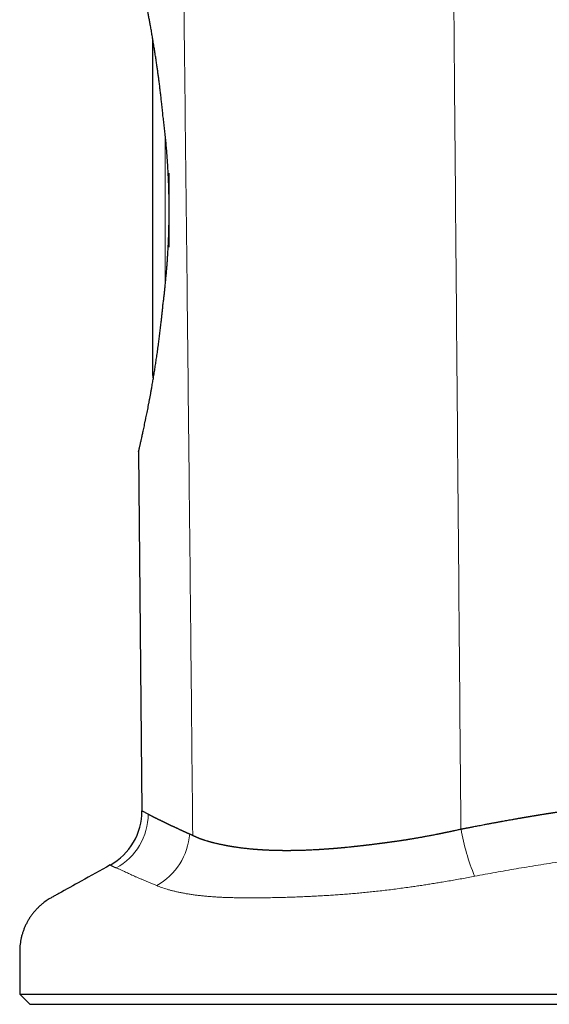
# Model space of a CAD drawing. Header units: millimetres. Extents: x 8 to 573, y 12 to 528.
# Tile 1 of 84: x 139 to 164, y 323 to 371. Entities that reach past the tile are written whole.
import ezdxf

# ---------------------------------------------------------------- set-up
doc = ezdxf.new("R2010")
doc.units = ezdxf.units.MM

msp = doc.modelspace()

# ---------------------------------------------------------------- linework, layer by layer
at = {"color": 7, "linetype": 'Continuous', "lineweight": 30}
for p, q in [((145.094, 353.399), (145.094, 369.788)), ((145.894, 359.644), (145.894, 363.237)), ((144.407, 349.676), (144.559, 332.222)), ((143.027, 329.585), (143.026, 329.585)), ((138.627, 323.308), (139.127, 322.808)), ((138.627, 323.308), (190.127, 323.308)), ((139.127, 322.808), (189.627, 322.808))]:
    msp.add_line(p, q, dxfattribs=at)
at = {"color": 8, "linetype": 'Continuous', "lineweight": 0}
msp.add_line((145.694, 365.186), (145.694, 357.685), dxfattribs=at)
at = {"color": 7, "linetype": 'Continuous', "lineweight": 30}
for centre, radius, start, end in [((145.694, 353.399), 0.6, 180, 196.7224), ((141.569, 332.207), 3, 299.0643, 0.1828)]:
    msp.add_arc(centre, radius, start, end, dxfattribs=at)
at = {"color": 8, "linetype": 'Continuous', "lineweight": 0}
for centre, radius, start, end in [((141.853, 332.084), 3.024, 299.1198, 359.5372), ((143.732, 331.343), 3.17, 299.4464, 355.5391), ((170.438, 333.06), 10.492, 189.4691, 202.5479)]:
    msp.add_arc(centre, radius, start, end, dxfattribs=at)
for points, knots in [([(146.155, 414.534), (146.17, 412.788), (146.201, 409.296), (146.251, 404.059), (146.303, 398.821), (146.357, 393.584), (146.41, 388.721), (146.461, 384.231), (146.51, 380.116), (146.559, 376.001), (146.607, 371.886), (146.666, 366.694), (146.737, 360.423), (146.816, 353.075), (146.894, 345.727), (146.968, 338.378), (147.016, 333.48), (147.04, 331.031)], [0, 0, 0, 0, 0.062723, 0.125444, 0.188164, 0.250884, 0.313605, 0.362887, 0.412169, 0.461452, 0.510733, 0.560012, 0.64801, 0.736008, 0.824011, 0.912012, 1, 1, 1, 1]), ([(159.365, 414.604), (159.384, 412.383), (159.423, 407.94), (159.48, 401.277), (159.538, 394.615), (159.595, 387.952), (159.651, 381.289), (159.708, 374.627), (159.772, 367.132), (159.843, 358.806), (159.921, 349.647), (160, 340.488), (160.053, 334.383), (160.079, 331.331)], [0, 0, 0, 0, 0.080018, 0.160033, 0.240044, 0.320055, 0.400065, 0.480074, 0.560075, 0.670068, 0.780058, 0.890045, 1, 1, 1, 1]), ([(181.975, 330.034), (181.88, 330.05), (181.689, 330.083), (181.4, 330.13), (181.073, 330.18), (180.707, 330.232), (180.3, 330.284), (179.888, 330.333), (179.485, 330.375), (179.092, 330.413), (178.71, 330.446), (178.322, 330.476), (177.93, 330.503), (177.54, 330.527), (177.152, 330.547), (176.766, 330.565), (176.376, 330.581), (175.982, 330.593), (175.585, 330.602), (175.158, 330.608), (174.701, 330.61), (174.213, 330.607), (173.721, 330.598), (173.226, 330.584), (172.724, 330.565), (172.216, 330.54), (171.701, 330.51), (171.183, 330.474), (170.663, 330.433), (170.178, 330.391), (169.732, 330.348), (169.324, 330.306), (168.914, 330.262), (168.502, 330.215), (168.108, 330.169), (167.732, 330.124), (167.346, 330.077), (166.928, 330.024), (166.478, 329.965), (165.996, 329.899), (165.481, 329.827), (164.932, 329.747), (164.382, 329.664), (163.829, 329.577), (163.293, 329.49), (162.772, 329.403), (162.267, 329.315), (161.762, 329.225), (161.256, 329.132), (160.918, 329.068), (160.749, 329.036)], [0, 0, 0, 0, 0.0168602, 0.033721, 0.0505812, 0.0734098, 0.0962412, 0.1190724, 0.1419007, 0.162292, 0.1826869, 0.2030827, 0.2234771, 0.2438679, 0.2632516, 0.2826392, 0.3020294, 0.3214204, 0.3408098, 0.3601946, 0.3834749, 0.4067595, 0.4300455, 0.4533301, 0.4766104, 0.5002939, 0.5239818, 0.5476712, 0.5713592, 0.5950428, 0.6133334, 0.6316266, 0.6499201, 0.6682122, 0.686502, 0.7020983, 0.7176946, 0.7371828, 0.7566721, 0.7761604, 0.7996299, 0.8231038, 0.8465796, 0.8700543, 0.8935244, 0.9148176, 0.9361136, 0.9574105, 0.9787066, 1, 1, 1, 1]), ([(143.325, 329.442), (143.312, 329.448), (143.279, 329.461), (143.232, 329.481), (143.191, 329.499), (143.16, 329.514), (143.135, 329.526), (143.113, 329.537), (143.094, 329.546), (143.077, 329.555), (143.063, 329.563), (143.051, 329.57), (143.042, 329.575), (143.035, 329.58), (143.028, 329.584), (143.027, 329.585), (143.027, 329.585)], [0, 0, 0, 0, 0.062708, 0.156808, 0.25093, 0.313771, 0.376612, 0.439475, 0.502338, 0.565344, 0.62835, 0.691375, 0.754399, 0.817511, 0.880623, 1, 1, 1, 1]), ([(145.29, 328.583), (145.235, 328.606), (145.126, 328.652), (144.968, 328.718), (144.814, 328.783), (144.667, 328.844), (144.526, 328.904), (144.391, 328.961), (144.262, 329.017), (144.141, 329.07), (144.026, 329.123), (143.919, 329.173), (143.817, 329.221), (143.727, 329.264), (143.645, 329.301), (143.573, 329.334), (143.505, 329.364), (143.441, 329.393), (143.38, 329.419), (143.343, 329.435), (143.325, 329.442)], [0, 0, 0, 0, 0.058421, 0.116846, 0.175271, 0.233691, 0.292213, 0.350734, 0.409075, 0.467416, 0.526538, 0.585667, 0.644798, 0.703923, 0.753242, 0.802563, 0.851883, 0.901255, 0.950628, 1, 1, 1, 1]), ([(148.931, 327.997), (148.931, 327.997), (148.849, 327.999), (148.687, 328.004), (148.449, 328.014), (148.218, 328.026), (147.992, 328.041), (147.774, 328.058), (147.563, 328.078), (147.357, 328.1), (147.156, 328.125), (146.96, 328.152), (146.771, 328.182), (146.588, 328.215), (146.413, 328.249), (146.247, 328.285), (146.09, 328.323), (145.939, 328.362), (145.796, 328.403), (145.659, 328.445), (145.529, 328.49), (145.405, 328.535), (145.328, 328.567), (145.29, 328.583)], [0, 0, 0, 0, 0.0000089, 0.0489314, 0.0978526, 0.1470267, 0.1962113, 0.2453862, 0.2943848, 0.3433838, 0.3938732, 0.4443724, 0.4948627, 0.5464436, 0.5980248, 0.6479953, 0.6979662, 0.7482088, 0.7984646, 0.8487213, 0.898965, 0.9494824, 1, 1, 1, 1]), ([(160.749, 329.036), (160.644, 329.017), (160.436, 328.977), (160.122, 328.92), (159.806, 328.863), (159.49, 328.808), (159.189, 328.757), (158.905, 328.71), (158.638, 328.667), (158.371, 328.625), (158.106, 328.585), (157.841, 328.546), (157.552, 328.504), (157.24, 328.461), (156.903, 328.417), (156.567, 328.374), (156.231, 328.334), (155.903, 328.297), (155.582, 328.264), (155.268, 328.233), (154.956, 328.204), (154.647, 328.179), (154.339, 328.155), (154.034, 328.133), (153.731, 328.114), (153.43, 328.095), (153.132, 328.078), (152.836, 328.063), (152.543, 328.049), (152.243, 328.036), (151.936, 328.024), (151.623, 328.013), (151.314, 328.004), (151.111, 328), (151.01, 327.997), (151.01, 327.997)], [0, 0, 0, 0, 0.031588, 0.063187, 0.094789, 0.126387, 0.157975, 0.184497, 0.211022, 0.237544, 0.263696, 0.289851, 0.316003, 0.349304, 0.382625, 0.41595, 0.449266, 0.482565, 0.514086, 0.54562, 0.577153, 0.608673, 0.640182, 0.671701, 0.703222, 0.734735, 0.766234, 0.797742, 0.82925, 0.86075, 0.895556, 0.930372, 0.965188, 0.999994, 1, 1, 1, 1]), ([(151.01, 327.997), (151.01, 327.997), (150.889, 327.996), (150.649, 327.994), (150.294, 327.992), (149.974, 327.991), (149.686, 327.992), (149.431, 327.993), (149.179, 327.995), (149.013, 327.996), (148.931, 327.997), (148.931, 327.997)], [0, 0, 0, 0, 0.000023, 0.166261, 0.332521, 0.498759, 0.624053, 0.749368, 0.874682, 0.999977, 1, 1, 1, 1])]:
    msp.add_open_spline(points, degree=3, knots=knots, dxfattribs=at)
at = {"color": 7, "linetype": 'Continuous', "lineweight": 30}
for points, knots in [([(145.594, 366.035), (145.584, 366.134), (145.565, 366.331), (145.535, 366.61), (145.506, 366.873), (145.477, 367.12), (145.448, 367.366), (145.419, 367.596), (145.391, 367.811), (145.364, 368.011), (145.337, 368.21), (145.307, 368.422), (145.275, 368.646), (145.239, 368.881), (145.204, 369.114), (145.165, 369.357), (145.124, 369.609), (145.081, 369.866), (145.038, 370.113), (144.997, 370.339), (144.959, 370.55), (144.922, 370.746), (144.886, 370.938), (144.851, 371.116), (144.818, 371.281), (144.788, 371.433), (144.757, 371.581), (144.727, 371.728), (144.697, 371.872), (144.666, 372.013), (144.636, 372.151), (144.608, 372.281), (144.58, 372.405), (144.554, 372.521), (144.528, 372.634), (144.503, 372.743), (144.478, 372.848), (144.454, 372.949), (144.431, 373.046), (144.409, 373.139), (144.388, 373.228), (144.369, 373.312), (144.35, 373.391), (144.333, 373.464), (144.316, 373.534), (144.301, 373.6), (144.286, 373.661), (144.271, 373.726), (144.255, 373.793), (144.241, 373.855), (144.229, 373.905), (144.219, 373.946), (144.212, 373.98), (144.205, 374.009), (144.2, 374.031), (144.196, 374.047), (144.194, 374.057), (144.194, 374.058), (144.194, 374.059)], [0, 0, 0, 0, 0.022829, 0.04567, 0.065274, 0.084879, 0.104516, 0.124154, 0.140636, 0.157119, 0.173622, 0.190125, 0.210339, 0.230553, 0.250805, 0.271057, 0.294947, 0.318854, 0.341483, 0.364126, 0.383564, 0.403002, 0.42248, 0.441957, 0.458333, 0.474709, 0.49111, 0.507511, 0.524263, 0.541016, 0.557798, 0.574579, 0.589977, 0.605374, 0.620796, 0.636217, 0.651473, 0.666731, 0.681987, 0.69731, 0.712636, 0.72796, 0.742718, 0.757478, 0.772236, 0.787062, 0.80189, 0.816716, 0.838036, 0.859379, 0.87685, 0.894327, 0.911805, 0.929276, 0.946954, 0.964638, 0.982322, 1, 1, 1, 1]), ([(145.594, 356.83), (145.603, 356.901), (145.621, 357.043), (145.647, 357.259), (145.672, 357.478), (145.696, 357.699), (145.718, 357.922), (145.741, 358.163), (145.764, 358.42), (145.785, 358.674), (145.803, 358.909), (145.817, 359.124), (145.831, 359.34), (145.845, 359.584), (145.858, 359.856), (145.87, 360.134), (145.878, 360.393), (145.884, 360.632), (145.889, 360.871), (145.892, 361.112), (145.894, 361.353), (145.893, 361.61), (145.891, 361.883), (145.887, 362.15), (145.881, 362.395), (145.874, 362.617), (145.866, 362.84), (145.855, 363.088), (145.841, 363.363), (145.823, 363.664), (145.803, 363.966), (145.78, 364.267), (145.755, 364.567), (145.727, 364.866), (145.697, 365.162), (145.665, 365.456), (145.63, 365.747), (145.606, 365.939), (145.594, 366.035)], [0, 0, 0, 0, 0.025182, 0.050367, 0.07555, 0.100848, 0.126149, 0.151447, 0.181684, 0.211944, 0.235286, 0.258629, 0.282014, 0.305399, 0.337202, 0.369033, 0.394217, 0.419405, 0.444589, 0.469897, 0.495209, 0.520518, 0.550757, 0.58102, 0.604404, 0.627788, 0.651215, 0.674643, 0.706538, 0.738462, 0.770852, 0.80327, 0.835904, 0.868539, 0.901288, 0.934038, 0.967004, 1, 1, 1, 1]), ([(144.407, 349.676), (144.407, 349.676), (144.407, 349.678), (144.409, 349.688), (144.413, 349.703), (144.417, 349.723), (144.422, 349.748), (144.429, 349.776), (144.435, 349.808), (144.443, 349.841), (144.451, 349.877), (144.46, 349.921), (144.472, 349.972), (144.485, 350.032), (144.5, 350.097), (144.516, 350.172), (144.535, 350.258), (144.556, 350.352), (144.577, 350.447), (144.598, 350.543), (144.62, 350.643), (144.645, 350.757), (144.672, 350.884), (144.703, 351.026), (144.734, 351.174), (144.765, 351.321), (144.794, 351.465), (144.822, 351.604), (144.851, 351.748), (144.88, 351.894), (144.908, 352.043), (144.937, 352.195), (144.966, 352.35), (144.995, 352.509), (145.024, 352.671), (145.058, 352.861), (145.096, 353.08), (145.138, 353.331), (145.18, 353.589), (145.221, 353.848), (145.26, 354.109), (145.3, 354.378), (145.34, 354.66), (145.378, 354.942), (145.414, 355.216), (145.447, 355.483), (145.479, 355.753), (145.507, 356), (145.532, 356.225), (145.553, 356.425), (145.574, 356.626), (145.587, 356.762), (145.594, 356.83)], [0, 0, 0, 0, 0.019818, 0.039652, 0.056685, 0.073718, 0.090792, 0.107865, 0.122235, 0.136606, 0.151, 0.165395, 0.183166, 0.200937, 0.218753, 0.236569, 0.257671, 0.278792, 0.297039, 0.315286, 0.333579, 0.351872, 0.374009, 0.396147, 0.418353, 0.44056, 0.459212, 0.477864, 0.496552, 0.515241, 0.533439, 0.55164, 0.569839, 0.588107, 0.606377, 0.624645, 0.650952, 0.677258, 0.703649, 0.73004, 0.755261, 0.7805, 0.807759, 0.835039, 0.859003, 0.882967, 0.906988, 0.931008, 0.948246, 0.965484, 0.982742, 1, 1, 1, 1]), ([(160.079, 331.331), (160.09, 331.334), (160.114, 331.339), (160.151, 331.346), (160.191, 331.354), (160.234, 331.363), (160.28, 331.372), (160.329, 331.381), (160.379, 331.391), (160.432, 331.401), (160.486, 331.412), (160.541, 331.422), (160.597, 331.433), (160.653, 331.444), (160.732, 331.459), (160.831, 331.478), (160.952, 331.501), (161.077, 331.525), (161.19, 331.546), (161.288, 331.565), (161.367, 331.58), (161.44, 331.593), (161.513, 331.607), (161.59, 331.621), (161.665, 331.635), (161.734, 331.648), (161.793, 331.659), (161.849, 331.669), (161.905, 331.679), (161.961, 331.69), (162.018, 331.7), (162.095, 331.714), (162.192, 331.732), (162.312, 331.753), (162.435, 331.775), (162.545, 331.795), (162.639, 331.811), (162.712, 331.824), (162.783, 331.836), (162.852, 331.849), (162.909, 331.859), (162.954, 331.866), (162.985, 331.872), (163.016, 331.877), (163.049, 331.883), (163.082, 331.888), (163.113, 331.894), (163.142, 331.899), (163.17, 331.904), (163.202, 331.909), (163.238, 331.915), (163.277, 331.922), (163.321, 331.929), (163.368, 331.937), (163.404, 331.943), (163.426, 331.947), (163.437, 331.949), (163.447, 331.951), (163.459, 331.953), (163.474, 331.955), (163.508, 331.961), (163.555, 331.969), (163.612, 331.978), (163.663, 331.987), (163.709, 331.994), (163.747, 332.001), (163.774, 332.005), (163.799, 332.009), (163.823, 332.013), (163.853, 332.018), (163.896, 332.025), (163.952, 332.035), (164.022, 332.046), (164.083, 332.056), (164.137, 332.065), (164.182, 332.072), (164.225, 332.079), (164.264, 332.085), (164.297, 332.09), (164.326, 332.095), (164.356, 332.1), (164.391, 332.105), (164.429, 332.111), (164.473, 332.118), (164.518, 332.126), (164.562, 332.132), (164.6, 332.138), (164.637, 332.144), (164.668, 332.149), (164.697, 332.154), (164.721, 332.157), (164.746, 332.161), (164.77, 332.165), (164.792, 332.168), (164.812, 332.171), (164.832, 332.174), (164.857, 332.178), (164.886, 332.183), (164.918, 332.188), (164.954, 332.193), (164.991, 332.199), (165.024, 332.204), (165.049, 332.208), (165.067, 332.21), (165.084, 332.213), (165.098, 332.215), (165.109, 332.217), (165.122, 332.219), (165.153, 332.223), (165.2, 332.231), (165.263, 332.24), (165.327, 332.25), (165.389, 332.259), (165.45, 332.268), (165.497, 332.275), (165.531, 332.28), (165.55, 332.282), (165.566, 332.285), (165.582, 332.287), (165.6, 332.29), (165.622, 332.293), (165.648, 332.297), (165.68, 332.301), (165.713, 332.306), (165.745, 332.311), (165.776, 332.315), (165.805, 332.319), (165.833, 332.323), (165.856, 332.327), (165.878, 332.33), (165.9, 332.333), (165.923, 332.336), (165.945, 332.339), (165.97, 332.343), (165.996, 332.347), (166.023, 332.35), (166.054, 332.355), (166.089, 332.36), (166.124, 332.365), (166.157, 332.369), (166.19, 332.374), (166.222, 332.378), (166.254, 332.383), (166.288, 332.387), (166.321, 332.392), (166.35, 332.396), (166.373, 332.399), (166.393, 332.402), (166.409, 332.404), (166.421, 332.406), (166.433, 332.407), (166.444, 332.409), (166.457, 332.41), (166.471, 332.412), (166.484, 332.414), (166.498, 332.416), (166.519, 332.419), (166.546, 332.423), (166.579, 332.427), (166.613, 332.432), (166.654, 332.437), (166.705, 332.444), (166.765, 332.452), (166.826, 332.46), (166.883, 332.467), (166.927, 332.473), (166.96, 332.477), (166.987, 332.481), (167.017, 332.485), (167.05, 332.489), (167.085, 332.493), (167.12, 332.498), (167.153, 332.502), (167.182, 332.506), (167.21, 332.509), (167.239, 332.513), (167.267, 332.516), (167.29, 332.519), (167.308, 332.521), (167.321, 332.523), (167.336, 332.525), (167.354, 332.527), (167.386, 332.531), (167.427, 332.536), (167.474, 332.542), (167.516, 332.547), (167.558, 332.552), (167.6, 332.557), (167.644, 332.563), (167.694, 332.569), (167.735, 332.574), (167.764, 332.577), (167.78, 332.579), (167.797, 332.581), (167.814, 332.583), (167.83, 332.585), (167.852, 332.587), (167.88, 332.591), (167.917, 332.595), (167.953, 332.599), (167.983, 332.603), (168.005, 332.605), (168.025, 332.608), (168.04, 332.609), (168.054, 332.611), (168.069, 332.613), (168.085, 332.615), (168.102, 332.617), (168.12, 332.619), (168.137, 332.621), (168.173, 332.625), (168.227, 332.631), (168.296, 332.638), (168.359, 332.646), (168.419, 332.652), (168.476, 332.658), (168.535, 332.665), (168.598, 332.672), (168.652, 332.677), (168.696, 332.682), (168.729, 332.685), (168.765, 332.689), (168.798, 332.693), (168.83, 332.696), (168.858, 332.699), (168.883, 332.701), (168.9, 332.703), (168.914, 332.705), (168.932, 332.706), (168.956, 332.709), (168.984, 332.712), (169.011, 332.714), (169.063, 332.72), (169.14, 332.727), (169.245, 332.738), (169.352, 332.748), (169.459, 332.758), (169.568, 332.768), (169.69, 332.779), (169.828, 332.791), (169.978, 332.804), (170.103, 332.814), (170.2, 332.822), (170.273, 332.828), (170.345, 332.834), (170.419, 332.839), (170.482, 332.844), (170.54, 332.848), (170.589, 332.852), (170.64, 332.856), (170.689, 332.86), (170.738, 332.863), (170.788, 332.866), (170.828, 332.869), (170.859, 332.871), (170.881, 332.873), (170.905, 332.874), (170.927, 332.876), (170.949, 332.877), (170.97, 332.879), (170.993, 332.88), (171.017, 332.882), (171.039, 332.883), (171.059, 332.885), (171.083, 332.886), (171.115, 332.888), (171.151, 332.891), (171.188, 332.893), (171.22, 332.895), (171.251, 332.897), (171.283, 332.899), (171.356, 332.903), (171.431, 332.908), (171.508, 332.912), (171.547, 332.914), (171.586, 332.916), (171.625, 332.918), (171.662, 332.92), (171.697, 332.922), (171.735, 332.924), (171.779, 332.926), (171.83, 332.929), (171.883, 332.931), (171.935, 332.934), (171.982, 332.936), (172.02, 332.938), (172.05, 332.939), (172.074, 332.94), (172.1, 332.941), (172.127, 332.942), (172.158, 332.944), (172.189, 332.945), (172.219, 332.946), (172.244, 332.947), (172.261, 332.948), (172.275, 332.949), (172.286, 332.949), (172.299, 332.95), (172.311, 332.95), (172.323, 332.951), (172.336, 332.951), (172.348, 332.952), (172.36, 332.952), (172.378, 332.953), (172.401, 332.954), (172.428, 332.955), (172.459, 332.956), (172.497, 332.957), (172.542, 332.959), (172.589, 332.96), (172.637, 332.962), (172.685, 332.963), (172.731, 332.965), (172.778, 332.966), (172.827, 332.968), (172.876, 332.969), (172.922, 332.97), (172.966, 332.971), (173.012, 332.972), (173.062, 332.974), (173.113, 332.975), (173.16, 332.976), (173.205, 332.977), (173.245, 332.977), (173.305, 332.978), (173.388, 332.98), (173.493, 332.981), (173.601, 332.983), (173.707, 332.984), (173.815, 332.984), (173.924, 332.985), (174.045, 332.985), (174.167, 332.985), (174.294, 332.985), (174.415, 332.984), (174.539, 332.983), (174.664, 332.981), (174.774, 332.979), (174.871, 332.977), (174.954, 332.975), (175.038, 332.973), (175.106, 332.972), (175.156, 332.971), (175.192, 332.97), (175.226, 332.969), (175.262, 332.968), (175.298, 332.967), (175.334, 332.965), (175.367, 332.964), (175.395, 332.963), (175.42, 332.963), (175.445, 332.962), (175.473, 332.961), (175.503, 332.96), (175.536, 332.958), (175.569, 332.957), (175.607, 332.956), (175.648, 332.954), (175.695, 332.953), (175.74, 332.951), (175.784, 332.949), (175.826, 332.947), (175.871, 332.946), (175.917, 332.944), (175.961, 332.941), (176.006, 332.939), (176.054, 332.937), (176.1, 332.935), (176.141, 332.933), (176.172, 332.931), (176.196, 332.93), (176.215, 332.929), (176.228, 332.928), (176.241, 332.927), (176.255, 332.926), (176.268, 332.926), (176.282, 332.925), (176.3, 332.924), (176.321, 332.923), (176.347, 332.921), (176.375, 332.92), (176.403, 332.918), (176.433, 332.916), (176.468, 332.914), (176.507, 332.912), (176.548, 332.909), (176.589, 332.907), (176.63, 332.904), (176.683, 332.901), (176.748, 332.897), (176.831, 332.891), (176.911, 332.886), (176.994, 332.88), (177.07, 332.874), (177.146, 332.868), (177.223, 332.863), (177.303, 332.856), (177.391, 332.849), (177.482, 332.841), (177.572, 332.834), (177.644, 332.827), (177.699, 332.822), (177.74, 332.818), (177.779, 332.815), (177.811, 332.812), (177.838, 332.809), (177.859, 332.807), (177.879, 332.805), (177.899, 332.803), (177.919, 332.801), (177.94, 332.799), (177.96, 332.797), (177.977, 332.796), (177.992, 332.794), (178.007, 332.793), (178.023, 332.791), (178.04, 332.79), (178.062, 332.787), (178.088, 332.785), (178.117, 332.782), (178.148, 332.779), (178.18, 332.775), (178.211, 332.772), (178.242, 332.769), (178.273, 332.765), (178.304, 332.762), (178.335, 332.759), (178.361, 332.756), (178.384, 332.753), (178.401, 332.751), (178.419, 332.75), (178.438, 332.747), (178.461, 332.745), (178.484, 332.742), (178.507, 332.74), (178.527, 332.738), (178.545, 332.735), (178.566, 332.733), (178.589, 332.73), (178.616, 332.727), (178.643, 332.724), (178.672, 332.721), (178.702, 332.717), (178.732, 332.714), (178.782, 332.708), (178.849, 332.7), (178.932, 332.689), (179.007, 332.68), (179.062, 332.673), (179.097, 332.668), (179.118, 332.666), (179.14, 332.663), (179.165, 332.659), (179.191, 332.656), (179.218, 332.652), (179.242, 332.649), (179.263, 332.646), (179.281, 332.644), (179.3, 332.641), (179.327, 332.638), (179.364, 332.632), (179.405, 332.627), (179.445, 332.621), (179.481, 332.616), (179.515, 332.611), (179.548, 332.606), (179.588, 332.601), (179.633, 332.594), (179.681, 332.587), (179.727, 332.581), (179.774, 332.574), (179.823, 332.566), (179.866, 332.56), (179.903, 332.554), (179.934, 332.549), (179.966, 332.544), (179.996, 332.539), (180.023, 332.535), (180.049, 332.531), (180.078, 332.526), (180.109, 332.521), (180.139, 332.516), (180.167, 332.512), (180.194, 332.507), (180.225, 332.502), (180.256, 332.497), (180.288, 332.492), (180.32, 332.487), (180.351, 332.482), (180.405, 332.473), (180.482, 332.459), (180.588, 332.441), (180.694, 332.422), (180.803, 332.403), (180.905, 332.384), (180.988, 332.368), (181.048, 332.357), (181.089, 332.349), (181.13, 332.341), (181.169, 332.333), (181.211, 332.325), (181.252, 332.317), (181.294, 332.309), (181.333, 332.301), (181.373, 332.293), (181.414, 332.285), (181.457, 332.276), (181.507, 332.266), (181.565, 332.254), (181.631, 332.24), (181.694, 332.226), (181.741, 332.216), (181.773, 332.21), (181.794, 332.205), (181.818, 332.2), (181.844, 332.194), (181.87, 332.188), (181.897, 332.182), (181.922, 332.177), (181.942, 332.173), (181.954, 332.17), (181.959, 332.169), (181.965, 332.167), (181.97, 332.166), (181.986, 332.163), (182.012, 332.157), (182.047, 332.149), (182.079, 332.142), (182.111, 332.135), (182.146, 332.127), (182.184, 332.118), (182.226, 332.109), (182.267, 332.099), (182.307, 332.09), (182.331, 332.084), (182.342, 332.081)], [0, 0, 0, 0, 0.00135, 0.002818, 0.004404, 0.006106, 0.007919, 0.009838, 0.011853, 0.013872, 0.016072, 0.018251, 0.02041, 0.022705, 0.024874, 0.02973, 0.034463, 0.039308, 0.04456, 0.047882, 0.050975, 0.053835, 0.056598, 0.059666, 0.063028, 0.065442, 0.067861, 0.070046, 0.072217, 0.07443, 0.076796, 0.078932, 0.083649, 0.088384, 0.093205, 0.09837, 0.101467, 0.104396, 0.107158, 0.109863, 0.112745, 0.113951, 0.115187, 0.116452, 0.117744, 0.119064, 0.120409, 0.121431, 0.122538, 0.123812, 0.125252, 0.126854, 0.128497, 0.130563, 0.132388, 0.132826, 0.133249, 0.133655, 0.134045, 0.134711, 0.135487, 0.138062, 0.140334, 0.142315, 0.144246, 0.1458, 0.146975, 0.14749, 0.148699, 0.14993, 0.151129, 0.153852, 0.156662, 0.159484, 0.161221, 0.163137, 0.164879, 0.166449, 0.167804, 0.168825, 0.170031, 0.171417, 0.172981, 0.17469, 0.176681, 0.178429, 0.17994, 0.181301, 0.182866, 0.183792, 0.184753, 0.185747, 0.186773, 0.187706, 0.188387, 0.189167, 0.190202, 0.191371, 0.192673, 0.194105, 0.195735, 0.197169, 0.198015, 0.198766, 0.199423, 0.199988, 0.200461, 0.200845, 0.201576, 0.204094, 0.206602, 0.209261, 0.211819, 0.214161, 0.216643, 0.217481, 0.218328, 0.218909, 0.219476, 0.220215, 0.221126, 0.222209, 0.223386, 0.224916, 0.226225, 0.227313, 0.228741, 0.229769, 0.230693, 0.231516, 0.232423, 0.233431, 0.234253, 0.23521, 0.236455, 0.237343, 0.238603, 0.240226, 0.241606, 0.242861, 0.244272, 0.24564, 0.246802, 0.24817, 0.24974, 0.250818, 0.251756, 0.252553, 0.25321, 0.253728, 0.25411, 0.254567, 0.25513, 0.255691, 0.256251, 0.256809, 0.257366, 0.258811, 0.26009, 0.261465, 0.262934, 0.26519, 0.267652, 0.270357, 0.272688, 0.274659, 0.275702, 0.276706, 0.278045, 0.279382, 0.280819, 0.282325, 0.283667, 0.284846, 0.285944, 0.287165, 0.288336, 0.289457, 0.289989, 0.290495, 0.291122, 0.291869, 0.292735, 0.295052, 0.29695, 0.298523, 0.300261, 0.302047, 0.30371, 0.305808, 0.308146, 0.308797, 0.309465, 0.310149, 0.310848, 0.311564, 0.312192, 0.313502, 0.31506, 0.316865, 0.317856, 0.318818, 0.319627, 0.320284, 0.320791, 0.321355, 0.322085, 0.322807, 0.323521, 0.324226, 0.324922, 0.32809, 0.330893, 0.333533, 0.336012, 0.338333, 0.340682, 0.343326, 0.34626, 0.347339, 0.348857, 0.350432, 0.351827, 0.353044, 0.354372, 0.3554, 0.356127, 0.356523, 0.357152, 0.358364, 0.359542, 0.360686, 0.361797, 0.366004, 0.370462, 0.374986, 0.379433, 0.384033, 0.388681, 0.394952, 0.401419, 0.40781, 0.410794, 0.41383, 0.417107, 0.419995, 0.423253, 0.425168, 0.427392, 0.429563, 0.431637, 0.433719, 0.435876, 0.438012, 0.438882, 0.439827, 0.440845, 0.441932, 0.44276, 0.443656, 0.44462, 0.445758, 0.446674, 0.447427, 0.448428, 0.449677, 0.451555, 0.453112, 0.454465, 0.455693, 0.457129, 0.458555, 0.465159, 0.466842, 0.468533, 0.470232, 0.471939, 0.473575, 0.474972, 0.476523, 0.478525, 0.480733, 0.483133, 0.485419, 0.487483, 0.48933, 0.490428, 0.491416, 0.49247, 0.493774, 0.494972, 0.496443, 0.497862, 0.498957, 0.499702, 0.500154, 0.500695, 0.501236, 0.501776, 0.502315, 0.502854, 0.503393, 0.503932, 0.504471, 0.505699, 0.506904, 0.508025, 0.509879, 0.511886, 0.513897, 0.516062, 0.518233, 0.520213, 0.522232, 0.524397, 0.526705, 0.528777, 0.530477, 0.53253, 0.534934, 0.537067, 0.539264, 0.54126, 0.543052, 0.544641, 0.549171, 0.55413, 0.558769, 0.563605, 0.568382, 0.573337, 0.578328, 0.584804, 0.589876, 0.595544, 0.601249, 0.606851, 0.612599, 0.616373, 0.62013, 0.62414, 0.62789, 0.629577, 0.631088, 0.632807, 0.634412, 0.636069, 0.637804, 0.639422, 0.640634, 0.641686, 0.642859, 0.644153, 0.645568, 0.6471, 0.648745, 0.650234, 0.652346, 0.654519, 0.65678, 0.658683, 0.66066, 0.662745, 0.664929, 0.667212, 0.668997, 0.671212, 0.673948, 0.675606, 0.676995, 0.678411, 0.679014, 0.679628, 0.680253, 0.680889, 0.681535, 0.682123, 0.682981, 0.68401, 0.685212, 0.686585, 0.687997, 0.689225, 0.690951, 0.692909, 0.694868, 0.696791, 0.698831, 0.700657, 0.70449, 0.708119, 0.712656, 0.716128, 0.720044, 0.72376, 0.727189, 0.731206, 0.735491, 0.740041, 0.744609, 0.748798, 0.75072, 0.75276, 0.754789, 0.756496, 0.757609, 0.758685, 0.759685, 0.76061, 0.761582, 0.762796, 0.763731, 0.764569, 0.765308, 0.765969, 0.766847, 0.767605, 0.768595, 0.770107, 0.771475, 0.772975, 0.774733, 0.776257, 0.777754, 0.779406, 0.780899, 0.782395, 0.784034, 0.78495, 0.785743, 0.78664, 0.787641, 0.788744, 0.789995, 0.791201, 0.792225, 0.793068, 0.79397, 0.795326, 0.796684, 0.798018, 0.799478, 0.801065, 0.802618, 0.804138, 0.808693, 0.812916, 0.816808, 0.820368, 0.82131, 0.822359, 0.823512, 0.824771, 0.826213, 0.827628, 0.828935, 0.83, 0.830821, 0.831805, 0.832866, 0.835104, 0.837542, 0.839403, 0.841358, 0.843112, 0.844824, 0.846528, 0.849466, 0.851824, 0.854159, 0.856702, 0.859396, 0.861941, 0.863518, 0.865255, 0.866966, 0.868636, 0.870001, 0.871309, 0.872823, 0.874572, 0.876273, 0.877679, 0.879047, 0.880763, 0.882594, 0.884151, 0.885949, 0.887687, 0.889143, 0.894782, 0.9002, 0.90651, 0.912125, 0.918161, 0.923558, 0.925812, 0.928263, 0.930443, 0.932638, 0.934822, 0.937368, 0.939667, 0.941784, 0.944007, 0.946414, 0.948809, 0.951246, 0.955027, 0.958652, 0.962531, 0.965752, 0.966799, 0.968007, 0.969375, 0.970902, 0.972497, 0.973932, 0.975572, 0.976923, 0.977287, 0.977623, 0.977931, 0.97821, 0.978539, 0.98069, 0.982721, 0.984633, 0.986296, 0.988359, 0.990828, 0.992938, 0.995655, 0.998008, 1, 1, 1, 1]), ([(144.877, 332.06), (144.854, 332.072), (144.808, 332.095), (144.748, 332.125), (144.697, 332.152), (144.653, 332.174), (144.618, 332.192), (144.592, 332.205), (144.573, 332.215), (144.561, 332.221), (144.56, 332.222), (144.559, 332.222)], [0, 0, 0, 0, 0.112248, 0.224326, 0.336268, 0.448106, 0.559521, 0.668955, 0.778827, 0.889166, 1, 1, 1, 1]), ([(144.877, 332.06), (144.878, 332.059), (144.88, 332.058), (144.884, 332.056), (144.889, 332.054), (144.894, 332.051), (144.899, 332.049), (144.902, 332.047), (144.905, 332.045), (144.908, 332.044), (144.912, 332.042), (144.916, 332.04), (144.922, 332.037), (144.928, 332.034), (144.934, 332.031), (144.94, 332.028), (144.948, 332.024), (144.957, 332.019), (144.967, 332.014), (144.977, 332.009), (144.994, 332.001), (145.008, 331.993), (145.022, 331.986), (145.026, 331.984), (145.031, 331.981), (145.036, 331.979), (145.04, 331.977), (145.045, 331.974), (145.051, 331.972), (145.057, 331.969), (145.063, 331.965), (145.07, 331.962), (145.077, 331.958), (145.086, 331.954), (145.096, 331.949), (145.105, 331.944), (145.114, 331.939), (145.121, 331.936), (145.129, 331.932), (145.137, 331.928), (145.147, 331.923), (145.156, 331.918), (145.164, 331.914), (145.171, 331.911), (145.178, 331.907), (145.184, 331.904), (145.199, 331.897), (145.221, 331.885), (145.251, 331.87), (145.275, 331.859), (145.291, 331.851), (145.299, 331.846), (145.309, 331.842), (145.319, 331.837), (145.33, 331.831), (145.342, 331.825), (145.355, 331.819), (145.366, 331.813), (145.375, 331.808), (145.383, 331.805), (145.389, 331.802), (145.393, 331.8), (145.396, 331.798), (145.398, 331.797), (145.4, 331.796), (145.402, 331.795), (145.404, 331.794), (145.411, 331.791), (145.423, 331.785), (145.441, 331.776), (145.458, 331.767), (145.477, 331.758), (145.494, 331.749), (145.513, 331.74), (145.535, 331.729), (145.559, 331.718), (145.584, 331.705), (145.608, 331.694), (145.633, 331.682), (145.658, 331.669), (145.684, 331.656), (145.704, 331.647), (145.718, 331.64), (145.726, 331.636), (145.735, 331.632), (145.744, 331.627), (145.752, 331.624), (145.759, 331.62), (145.765, 331.617), (145.77, 331.615), (145.775, 331.612), (145.781, 331.609), (145.789, 331.606), (145.799, 331.601), (145.808, 331.597), (145.816, 331.592), (145.825, 331.588), (145.834, 331.584), (145.844, 331.579), (145.854, 331.575), (145.864, 331.569), (145.875, 331.564), (145.886, 331.559), (145.897, 331.554), (145.906, 331.55), (145.913, 331.546), (145.921, 331.543), (145.928, 331.539), (145.935, 331.536), (145.942, 331.533), (145.948, 331.53), (145.954, 331.527), (145.96, 331.524), (145.966, 331.521), (145.972, 331.518), (145.979, 331.515), (145.986, 331.512), (145.993, 331.508), (146, 331.505), (146.007, 331.502), (146.015, 331.498), (146.024, 331.494), (146.033, 331.49), (146.043, 331.485), (146.053, 331.48), (146.064, 331.475), (146.084, 331.466), (146.113, 331.452), (146.154, 331.433), (146.193, 331.415), (146.233, 331.396), (146.272, 331.378), (146.313, 331.359), (146.354, 331.34), (146.384, 331.327), (146.402, 331.318), (146.409, 331.315), (146.415, 331.312), (146.423, 331.309), (146.431, 331.305), (146.439, 331.301), (146.45, 331.297), (146.462, 331.291), (146.477, 331.284), (146.492, 331.277), (146.507, 331.27), (146.521, 331.264), (146.533, 331.259), (146.543, 331.254), (146.553, 331.249), (146.561, 331.246), (146.569, 331.242), (146.579, 331.238), (146.594, 331.231), (146.613, 331.222), (146.635, 331.212), (146.656, 331.203), (146.676, 331.194), (146.698, 331.184), (146.721, 331.173), (146.745, 331.162), (146.77, 331.151), (146.793, 331.141), (146.815, 331.131), (146.837, 331.121), (146.86, 331.111), (146.882, 331.101), (146.901, 331.093), (146.917, 331.086), (146.93, 331.08), (146.945, 331.074), (146.96, 331.067), (146.973, 331.061), (146.984, 331.056), (146.995, 331.051), (147.006, 331.046), (147.018, 331.041), (147.03, 331.036), (147.037, 331.032), (147.04, 331.031)], [0, 0, 0, 0, 0.002302, 0.005624, 0.009968, 0.015334, 0.018349, 0.021119, 0.023699, 0.026089, 0.028289, 0.032046, 0.037199, 0.042077, 0.046678, 0.051003, 0.058038, 0.064874, 0.072766, 0.080188, 0.08792, 0.109575, 0.11298, 0.116385, 0.119793, 0.123201, 0.126244, 0.129702, 0.133478, 0.137572, 0.141986, 0.146718, 0.151769, 0.157208, 0.164474, 0.170961, 0.176666, 0.181589, 0.18573, 0.191141, 0.198335, 0.204155, 0.209233, 0.21357, 0.217163, 0.220934, 0.22593, 0.244022, 0.262259, 0.280285, 0.284995, 0.289857, 0.295144, 0.300855, 0.306991, 0.313822, 0.32226, 0.327864, 0.33269, 0.336738, 0.340006, 0.342236, 0.343862, 0.344622, 0.345805, 0.346987, 0.34817, 0.349351, 0.358418, 0.367453, 0.376601, 0.386415, 0.395537, 0.403964, 0.414687, 0.42931, 0.439874, 0.451728, 0.46371, 0.475821, 0.48806, 0.500427, 0.503819, 0.507512, 0.511508, 0.515808, 0.519359, 0.522565, 0.525338, 0.527676, 0.529581, 0.531613, 0.536052, 0.540345, 0.544397, 0.548208, 0.551778, 0.556181, 0.560152, 0.564149, 0.569244, 0.574029, 0.578509, 0.58323, 0.587431, 0.589891, 0.593306, 0.596578, 0.599529, 0.602323, 0.604958, 0.607436, 0.609756, 0.612278, 0.614937, 0.617735, 0.62067, 0.623742, 0.626389, 0.629417, 0.632679, 0.636176, 0.639908, 0.643876, 0.64808, 0.652519, 0.657038, 0.672427, 0.687827, 0.705148, 0.71864, 0.733997, 0.749323, 0.765059, 0.780012, 0.782582, 0.784876, 0.78737, 0.790063, 0.792957, 0.796051, 0.799346, 0.804205, 0.809443, 0.815202, 0.820871, 0.825494, 0.829702, 0.833493, 0.836869, 0.839829, 0.842373, 0.84543, 0.849751, 0.858064, 0.865695, 0.872642, 0.879581, 0.887041, 0.894822, 0.902924, 0.911985, 0.919483, 0.926325, 0.934081, 0.941292, 0.949125, 0.956273, 0.959973, 0.964387, 0.969496, 0.974395, 0.978597, 0.982099, 0.985092, 0.989278, 0.993158, 0.996732, 1, 1, 1, 1]), ([(147.04, 331.031), (147.048, 331.027), (147.062, 331.02), (147.084, 331.01), (147.106, 330.999), (147.128, 330.988), (147.151, 330.977), (147.17, 330.968), (147.183, 330.963), (147.191, 330.959), (147.2, 330.955), (147.21, 330.95), (147.222, 330.945), (147.237, 330.939), (147.252, 330.933), (147.263, 330.928), (147.27, 330.925), (147.273, 330.924), (147.276, 330.922), (147.279, 330.921), (147.282, 330.92), (147.289, 330.917), (147.3, 330.912), (147.314, 330.907), (147.326, 330.902), (147.337, 330.897), (147.348, 330.893), (147.36, 330.888), (147.369, 330.884), (147.38, 330.88), (147.39, 330.877), (147.399, 330.873), (147.408, 330.87), (147.419, 330.866), (147.431, 330.861), (147.441, 330.857), (147.451, 330.854), (147.462, 330.85), (147.478, 330.844), (147.494, 330.838), (147.51, 330.832), (147.524, 330.827), (147.536, 330.823), (147.546, 330.819), (147.557, 330.816), (147.57, 330.811), (147.587, 330.806), (147.605, 330.8), (147.652, 330.785), (147.697, 330.772), (147.743, 330.759), (147.758, 330.755), (147.773, 330.75), (147.788, 330.746), (147.801, 330.742), (147.815, 330.738), (147.83, 330.734), (147.847, 330.729), (147.865, 330.724), (147.883, 330.719), (147.899, 330.715), (147.911, 330.712), (147.921, 330.709), (147.929, 330.707), (147.938, 330.705), (147.946, 330.702), (147.955, 330.7), (147.963, 330.698), (147.971, 330.696), (147.992, 330.69), (148.022, 330.682), (148.065, 330.671), (148.142, 330.652), (148.225, 330.633), (148.314, 330.612), (148.371, 330.6), (148.429, 330.587), (148.487, 330.575), (148.533, 330.566), (148.568, 330.559), (148.59, 330.555), (148.61, 330.551), (148.632, 330.547), (148.654, 330.542), (148.676, 330.538), (148.695, 330.534), (148.715, 330.531), (148.736, 330.527), (148.757, 330.523), (148.779, 330.519), (148.8, 330.516), (148.823, 330.512), (148.844, 330.508), (148.861, 330.505), (148.873, 330.503), (148.884, 330.501), (148.897, 330.499), (148.911, 330.497), (148.926, 330.494), (148.943, 330.491), (148.961, 330.488), (148.978, 330.486), (148.992, 330.483), (149.004, 330.481), (149.016, 330.479), (149.03, 330.477), (149.047, 330.474), (149.066, 330.471), (149.085, 330.469), (149.118, 330.463), (149.168, 330.456), (149.238, 330.446), (149.312, 330.436), (149.382, 330.427), (149.451, 330.418), (149.518, 330.41), (149.596, 330.401), (149.668, 330.393), (149.743, 330.385), (149.796, 330.38), (149.839, 330.376), (149.865, 330.374), (149.891, 330.371), (149.918, 330.369), (149.943, 330.366), (149.969, 330.364), (149.992, 330.362), (150.016, 330.36), (150.038, 330.358), (150.061, 330.356), (150.087, 330.354), (150.111, 330.352), (150.13, 330.351), (150.141, 330.35), (150.148, 330.349), (150.156, 330.349), (150.167, 330.348), (150.179, 330.347), (150.193, 330.346), (150.214, 330.345), (150.24, 330.343), (150.267, 330.341), (150.292, 330.339), (150.314, 330.338), (150.333, 330.336), (150.349, 330.335), (150.362, 330.334), (150.375, 330.334), (150.387, 330.333), (150.4, 330.332), (150.418, 330.331), (150.441, 330.33), (150.468, 330.328), (150.493, 330.327), (150.516, 330.326), (150.536, 330.324), (150.556, 330.323), (150.577, 330.322), (150.606, 330.321), (150.638, 330.319), (150.675, 330.318), (150.711, 330.316), (150.741, 330.315), (150.762, 330.314), (150.772, 330.314), (150.781, 330.313), (150.791, 330.313), (150.801, 330.312), (150.818, 330.312), (150.842, 330.311), (150.877, 330.31), (150.919, 330.308), (150.965, 330.307), (151.008, 330.305), (151.044, 330.304), (151.074, 330.304), (151.102, 330.303), (151.127, 330.302), (151.151, 330.302), (151.177, 330.301), (151.21, 330.301), (151.249, 330.3), (151.29, 330.3), (151.329, 330.299), (151.367, 330.299), (151.401, 330.298), (151.433, 330.298), (151.459, 330.298), (151.482, 330.298), (151.504, 330.298), (151.529, 330.297), (151.561, 330.297), (151.595, 330.297), (151.628, 330.297), (151.657, 330.297), (151.685, 330.298), (151.712, 330.298), (151.741, 330.298), (151.771, 330.298), (151.805, 330.298), (151.842, 330.299), (151.878, 330.299), (151.911, 330.299), (151.941, 330.3), (151.97, 330.3), (151.998, 330.301), (152.031, 330.301), (152.067, 330.302), (152.108, 330.303), (152.152, 330.304), (152.197, 330.305), (152.265, 330.306), (152.354, 330.309), (152.464, 330.313), (152.57, 330.316), (152.674, 330.321), (152.784, 330.325), (152.872, 330.33), (152.938, 330.333), (152.973, 330.335), (153.005, 330.337), (153.034, 330.338), (153.064, 330.34), (153.096, 330.342), (153.131, 330.344), (153.17, 330.346), (153.211, 330.348), (153.255, 330.351), (153.3, 330.354), (153.34, 330.356), (153.38, 330.359), (153.423, 330.362), (153.475, 330.365), (153.526, 330.369), (153.575, 330.372), (153.616, 330.375), (153.656, 330.378), (153.688, 330.381), (153.711, 330.382), (153.728, 330.384), (153.744, 330.385), (153.76, 330.386), (153.778, 330.387), (153.798, 330.389), (153.818, 330.391), (153.836, 330.392), (153.853, 330.393), (153.869, 330.395), (153.884, 330.396), (153.898, 330.397), (153.917, 330.399), (153.94, 330.4), (153.966, 330.402), (153.991, 330.404), (154.016, 330.407), (154.039, 330.409), (154.058, 330.41), (154.074, 330.412), (154.091, 330.413), (154.111, 330.415), (154.139, 330.417), (154.172, 330.42), (154.207, 330.423), (154.241, 330.426), (154.279, 330.43), (154.319, 330.434), (154.357, 330.437), (154.389, 330.44), (154.418, 330.443), (154.445, 330.445), (154.47, 330.448), (154.531, 330.454), (154.604, 330.461), (154.687, 330.469), (154.744, 330.475), (154.799, 330.481), (154.848, 330.486), (154.893, 330.491), (154.932, 330.495), (154.973, 330.499), (155.016, 330.504), (155.053, 330.508), (155.085, 330.512), (155.114, 330.515), (155.146, 330.518), (155.186, 330.523), (155.229, 330.528), (155.271, 330.533), (155.306, 330.537), (155.335, 330.54), (155.362, 330.543), (155.391, 330.547), (155.423, 330.55), (155.457, 330.554), (155.491, 330.558), (155.522, 330.562), (155.55, 330.565), (155.574, 330.568), (155.599, 330.571), (155.623, 330.574), (155.646, 330.577), (155.665, 330.579), (155.681, 330.581), (155.702, 330.584), (155.734, 330.588), (155.778, 330.593), (155.83, 330.6), (155.882, 330.606), (155.933, 330.613), (155.976, 330.618), (156.017, 330.624), (156.052, 330.628), (156.08, 330.632), (156.104, 330.635), (156.129, 330.638), (156.158, 330.642), (156.189, 330.646), (156.221, 330.65), (156.256, 330.655), (156.298, 330.661), (156.347, 330.667), (156.399, 330.674), (156.446, 330.68), (156.486, 330.686), (156.52, 330.69), (156.549, 330.694), (156.58, 330.698), (156.614, 330.703), (156.652, 330.708), (156.689, 330.713), (156.723, 330.718), (156.751, 330.722), (156.774, 330.725), (156.798, 330.729), (156.824, 330.732), (156.853, 330.736), (156.881, 330.74), (156.909, 330.744), (156.934, 330.748), (156.978, 330.754), (157.036, 330.762), (157.099, 330.771), (157.148, 330.778), (157.185, 330.783), (157.22, 330.788), (157.251, 330.793), (157.28, 330.797), (157.307, 330.801), (157.333, 330.805), (157.361, 330.809), (157.393, 330.814), (157.431, 330.82), (157.471, 330.827), (157.514, 330.834), (157.556, 330.841), (157.595, 330.848), (157.628, 330.853), (157.655, 330.857), (157.685, 330.862), (157.719, 330.868), (157.758, 330.875), (157.797, 330.881), (157.835, 330.888), (157.884, 330.896), (157.944, 330.907), (158.018, 330.919), (158.094, 330.933), (158.17, 330.946), (158.245, 330.96), (158.355, 330.98), (158.501, 331.007), (158.686, 331.042), (158.813, 331.066), (158.884, 331.08), (158.897, 331.083), (158.91, 331.085), (158.926, 331.089), (158.944, 331.092), (158.964, 331.096), (158.988, 331.101), (159.018, 331.107), (159.053, 331.114), (159.088, 331.121), (159.122, 331.128), (159.151, 331.134), (159.18, 331.139), (159.209, 331.145), (159.241, 331.152), (159.269, 331.157), (159.296, 331.163), (159.322, 331.168), (159.354, 331.175), (159.391, 331.183), (159.433, 331.191), (159.476, 331.2), (159.516, 331.209), (159.555, 331.217), (159.597, 331.226), (159.644, 331.236), (159.693, 331.246), (159.753, 331.26), (159.827, 331.276), (159.913, 331.295), (159.997, 331.314), (160.053, 331.326), (160.079, 331.331)], [0, 0, 0, 0, 0.003865, 0.007423, 0.011058, 0.014749, 0.018631, 0.022251, 0.023686, 0.024792, 0.026173, 0.02783, 0.029766, 0.031934, 0.03451, 0.036706, 0.037218, 0.037704, 0.038164, 0.038597, 0.039005, 0.039475, 0.041848, 0.043921, 0.04569, 0.047183, 0.049099, 0.050538, 0.052062, 0.053573, 0.055102, 0.056237, 0.05757, 0.059104, 0.060839, 0.062757, 0.063583, 0.065168, 0.067329, 0.070068, 0.072159, 0.073983, 0.075613, 0.077049, 0.078292, 0.079977, 0.082558, 0.085004, 0.08742, 0.100984, 0.102911, 0.104834, 0.106752, 0.108663, 0.110299, 0.111956, 0.113897, 0.115928, 0.118278, 0.120547, 0.12243, 0.123925, 0.125032, 0.126041, 0.127047, 0.128049, 0.129047, 0.13004, 0.131029, 0.132012, 0.137347, 0.142069, 0.146873, 0.164044, 0.170184, 0.176325, 0.1828, 0.188645, 0.194799, 0.197265, 0.199544, 0.201557, 0.203586, 0.206196, 0.20839, 0.210165, 0.212188, 0.214304, 0.216349, 0.218783, 0.220643, 0.22287, 0.225468, 0.226805, 0.227832, 0.228969, 0.230219, 0.231582, 0.233058, 0.234638, 0.236519, 0.238141, 0.239502, 0.2406, 0.241748, 0.242888, 0.244695, 0.24649, 0.248273, 0.250045, 0.255907, 0.262394, 0.269552, 0.276116, 0.281649, 0.287961, 0.294172, 0.302011, 0.307134, 0.313534, 0.315707, 0.317934, 0.320279, 0.322193, 0.324815, 0.326632, 0.328721, 0.330671, 0.332505, 0.334278, 0.336436, 0.338983, 0.340374, 0.341091, 0.341594, 0.342264, 0.343104, 0.344116, 0.345302, 0.346664, 0.349205, 0.351469, 0.353371, 0.35519, 0.356925, 0.358015, 0.35907, 0.360088, 0.36107, 0.362016, 0.363108, 0.365413, 0.367559, 0.369543, 0.371364, 0.37302, 0.374511, 0.37604, 0.377959, 0.381323, 0.383747, 0.386471, 0.389795, 0.390801, 0.391452, 0.392151, 0.3929, 0.3937, 0.394551, 0.396763, 0.399271, 0.402645, 0.406409, 0.409922, 0.412403, 0.414695, 0.416795, 0.418706, 0.420428, 0.422176, 0.424604, 0.427851, 0.430919, 0.433802, 0.4365, 0.439466, 0.441467, 0.443423, 0.445206, 0.446574, 0.448416, 0.450729, 0.453535, 0.455817, 0.457987, 0.460045, 0.461884, 0.463888, 0.466166, 0.468499, 0.471364, 0.473989, 0.476362, 0.478474, 0.480321, 0.482643, 0.484533, 0.487345, 0.490285, 0.493356, 0.496559, 0.499899, 0.507757, 0.51538, 0.522779, 0.529942, 0.536833, 0.54545, 0.54803, 0.550404, 0.552569, 0.554527, 0.556281, 0.558693, 0.561034, 0.563421, 0.56643, 0.569319, 0.572384, 0.575438, 0.577504, 0.580439, 0.583926, 0.587989, 0.590658, 0.593532, 0.596222, 0.598597, 0.599819, 0.600942, 0.601966, 0.602891, 0.604088, 0.605514, 0.606866, 0.608038, 0.609145, 0.610187, 0.611162, 0.612072, 0.613084, 0.614924, 0.616527, 0.618108, 0.61981, 0.621525, 0.622545, 0.62355, 0.62469, 0.625967, 0.627384, 0.630261, 0.63234, 0.634294, 0.636769, 0.63978, 0.642099, 0.644165, 0.64605, 0.647748, 0.649258, 0.650868, 0.659587, 0.663333, 0.666983, 0.670461, 0.673987, 0.676436, 0.678962, 0.681571, 0.684268, 0.687064, 0.688745, 0.69038, 0.692466, 0.695019, 0.697969, 0.700633, 0.702863, 0.704776, 0.706115, 0.708026, 0.710127, 0.712263, 0.71443, 0.716624, 0.718145, 0.719676, 0.721216, 0.722762, 0.724313, 0.725478, 0.726316, 0.727274, 0.729548, 0.732308, 0.735576, 0.739391, 0.742096, 0.744987, 0.747569, 0.749757, 0.751527, 0.752911, 0.754277, 0.756219, 0.758196, 0.760196, 0.762207, 0.764635, 0.76813, 0.771359, 0.774279, 0.776864, 0.778875, 0.780603, 0.782258, 0.784669, 0.787008, 0.789315, 0.791581, 0.793282, 0.794501, 0.795928, 0.797573, 0.79944, 0.801265, 0.802878, 0.804484, 0.806075, 0.81087, 0.81529, 0.817732, 0.820027, 0.822173, 0.824168, 0.825849, 0.827544, 0.82905, 0.830782, 0.832749, 0.83501, 0.837691, 0.840234, 0.843011, 0.845454, 0.847487, 0.849072, 0.8505, 0.852977, 0.855416, 0.857811, 0.860183, 0.862553, 0.866852, 0.871351, 0.876133, 0.881018, 0.885507, 0.890018, 0.901423, 0.912756, 0.924329, 0.925188, 0.9259, 0.926747, 0.927727, 0.928837, 0.930073, 0.931428, 0.933468, 0.93568, 0.937975, 0.93998, 0.941938, 0.943474, 0.945367, 0.947398, 0.949368, 0.950752, 0.952329, 0.954327, 0.956692, 0.959346, 0.962217, 0.964723, 0.966899, 0.969589, 0.972601, 0.975624, 0.978774, 0.984064, 0.989497, 0.995047, 1, 1, 1, 1]), ([(143.026, 329.585), (142.554, 329.322), (141.72, 328.859), (140.86, 328.381), (140.446, 328.151), (140.366, 328.107), (140.287, 328.063), (140.209, 328.019), (140.135, 327.978), (140.053, 327.929), (139.96, 327.87), (139.856, 327.798), (139.747, 327.714), (139.633, 327.619), (139.516, 327.509), (139.405, 327.392), (139.299, 327.269), (139.2, 327.141), (139.109, 327.008), (139.025, 326.871), (138.949, 326.73), (138.88, 326.584), (138.819, 326.434), (138.766, 326.281), (138.721, 326.126), (138.685, 325.97), (138.658, 325.813), (138.639, 325.657), (138.63, 325.52), (138.627, 325.398), (138.627, 325.289), (138.627, 325.174), (138.627, 325.059), (138.627, 324.943), (138.627, 324.684), (138.627, 324.139), (138.627, 323.633), (138.627, 323.308)], [0, 0, 0, 0, 0.190295, 0.335659, 0.346319, 0.356978, 0.367638, 0.378298, 0.388192, 0.397445, 0.412109, 0.426914, 0.441848, 0.460483, 0.479275, 0.498198, 0.517226, 0.536333, 0.555148, 0.573985, 0.592817, 0.611617, 0.63074, 0.649773, 0.668692, 0.687468, 0.706078, 0.724497, 0.742705, 0.754477, 0.767557, 0.781124, 0.794692, 0.808259, 0.821826, 0.885786, 1, 1, 1, 1])]:
    msp.add_open_spline(points, degree=3, knots=knots, dxfattribs=at)

doc.saveas('drawing.dxf')
